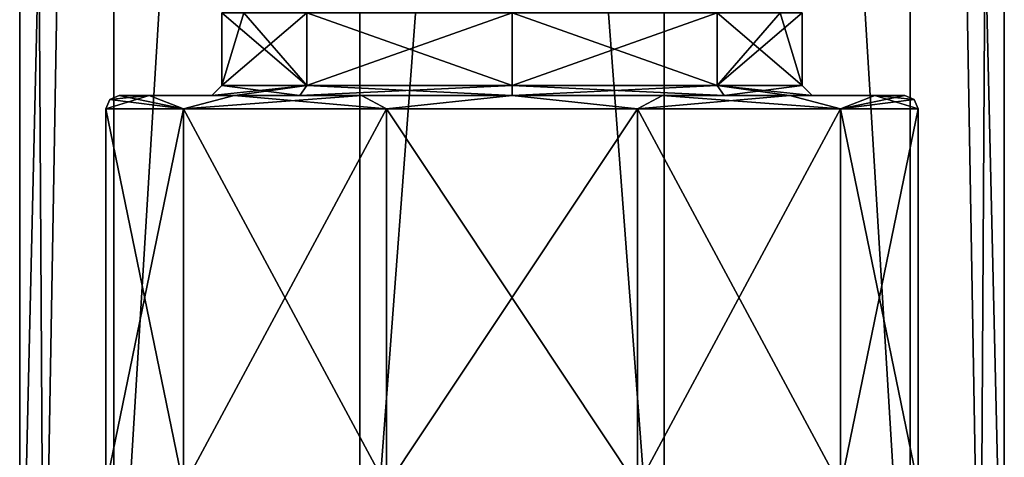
# Model space of a CAD drawing. Header units: millimetres. Extents: x -25 to 71, y -3 to 471.
# Tile 113 of 199: x -15 to 15, y 104 to 117. Entities that reach past the tile are written whole.
import ezdxf

# ---------------------------------------------------------------- set-up
doc = ezdxf.new("R2010")
doc.units = ezdxf.units.MM
doc.header["$LTSCALE"] = 65.185185
for name, color, linetype in [('725', 7, 'CONTINUOUS'), ('726', 7, 'CONTINUOUS'), ('728', 7, 'CONTINUOUS'), ('733', 7, 'CONTINUOUS'), ('734', 7, 'CONTINUOUS'), ('754', 7, 'CONTINUOUS'), ('756', 7, 'CONTINUOUS'), ('759', 7, 'CONTINUOUS'), ('761', 7, 'CONTINUOUS'), ('764', 7, 'CONTINUOUS'), ('765', 7, 'CONTINUOUS')]:
    doc.layers.add(name, color=color, linetype=linetype)

msp = doc.modelspace()

# ---------------------------------------------------------------- linework, layer by layer
at = {"layer": '725', "linetype": 'CONTINUOUS'}
for points in [[(-9.91, 103.2, 7.2), (-12.25, 103.2), (-9.91, 114.6, 7.2), (-9.91, 103.2, 7.2)], [(-9.91, 114.6, 7.2), (-12.25, 103.2), (-12.25, 114.6), (-9.91, 114.6, 7.2)], [(-3.785, 103.2, 11.65), (-9.91, 103.2, 7.2), (-3.785, 114.6, 11.65), (-3.785, 103.2, 11.65)], [(-3.785, 114.6, 11.65), (-9.91, 103.2, 7.2), (-9.91, 114.6, 7.2), (-3.785, 114.6, 11.65)], [(3.785, 103.2, 11.65), (-3.785, 103.2, 11.65), (3.785, 114.6, 11.65), (3.785, 103.2, 11.65)], [(3.785, 114.6, 11.65), (-3.785, 103.2, 11.65), (-3.785, 114.6, 11.65), (3.785, 114.6, 11.65)], [(9.91, 103.2, 7.2), (3.785, 103.2, 11.65), (9.91, 114.6, 7.2), (9.91, 103.2, 7.2)], [(9.91, 114.6, 7.2), (3.785, 103.2, 11.65), (3.785, 114.6, 11.65), (9.91, 114.6, 7.2)], [(12.25, 103.2), (9.91, 103.2, 7.2), (12.25, 114.6), (12.25, 103.2)], [(12.25, 114.6), (9.91, 103.2, 7.2), (9.91, 114.6, 7.2), (12.25, 114.6)]]:
    msp.add_3dface(points, dxfattribs=at)
at = {"layer": '726', "linetype": 'CONTINUOUS'}
for points in [[(-10.949, 115, 4.533), (-11.85, 115), (-8.361, 115, 3.464), (-10.949, 115, 4.533)], [(-11.85, 115), (-10.949, 115, -4.533), (-9.05, 115), (-11.85, 115)], [(-8.361, 115, 3.464), (-11.85, 115), (-9.05, 115), (-8.361, 115, 3.464)], [(-8.38, 115, 8.378), (-10.949, 115, 4.533), (-6.398, 115, 6.4), (-8.38, 115, 8.378)], [(-6.398, 115, 6.4), (-10.949, 115, 4.533), (-8.361, 115, 3.464), (-6.398, 115, 6.4)], [(-10.949, 115, -4.533), (-8.38, 115, -8.378), (-6.399, 115, -6.4), (-10.949, 115, -4.533)], [(-9.05, 115), (-10.949, 115, -4.533), (-6.399, 115, -6.4), (-9.05, 115)], [(-4.535, 115, 10.948), (-8.38, 115, 8.378), (4.535, 115, 10.948), (-4.535, 115, 10.948)], [(4.535, 115, 10.948), (-8.38, 115, 8.378), (0, 115, 9.05), (4.535, 115, 10.948)], [(0, 115, 9.05), (-8.38, 115, 8.378), (-6.398, 115, 6.4), (0, 115, 9.05)], [(-8.38, 115, -8.378), (-4.535, 115, -10.948), (0, 115, -9.05), (-8.38, 115, -8.378)], [(-6.399, 115, -6.4), (-8.38, 115, -8.378), (0, 115, -9.05), (-6.399, 115, -6.4)], [(0, 115, 11.85), (-4.535, 115, 10.948), (4.535, 115, 10.948), (0, 115, 11.85)], [(4.535, 115, -10.948), (8.38, 115, -8.378), (-4.535, 115, -10.948), (4.535, 115, -10.948)], [(-4.535, 115, -10.948), (8.38, 115, -8.378), (0, 115, -9.05), (-4.535, 115, -10.948)], [(0, 115, -11.85), (4.535, 115, -10.948), (-4.535, 115, -10.948), (0, 115, -11.85)], [(8.38, 115, 8.378), (4.535, 115, 10.948), (0, 115, 9.05), (8.38, 115, 8.378)], [(6.399, 115, 6.4), (8.38, 115, 8.378), (0, 115, 9.05), (6.399, 115, 6.4)], [(0, 115, -9.05), (8.38, 115, -8.378), (6.398, 115, -6.4), (0, 115, -9.05)], [(8.38, 115, -8.378), (10.949, 115, -4.533), (6.398, 115, -6.4), (8.38, 115, -8.378)], [(6.398, 115, -6.4), (10.949, 115, -4.533), (8.361, 115, -3.464), (6.398, 115, -6.4)], [(10.949, 115, 4.533), (8.38, 115, 8.378), (6.399, 115, 6.4), (10.949, 115, 4.533)], [(9.05, 115), (10.949, 115, 4.533), (6.399, 115, 6.4), (9.05, 115)], [(10.949, 115, -4.533), (11.85, 115), (8.361, 115, -3.464), (10.949, 115, -4.533)], [(11.85, 115), (9.05, 115), (8.361, 115, -3.464), (11.85, 115)], [(11.85, 115), (10.949, 115, 4.533), (9.05, 115), (11.85, 115)]]:
    msp.add_3dface(points, dxfattribs=at)
at = {"layer": '728', "linetype": 'CONTINUOUS'}
for points in [[(-12.25, 114.6), (-12.25, 103.2), (-9.91, 103.2, -7.2), (-12.25, 114.6)], [(-9.91, 114.6, -7.2), (-12.25, 114.6), (-9.91, 103.2, -7.2), (-9.91, 114.6, -7.2)], [(-3.785, 114.6, -11.65), (-9.91, 114.6, -7.2), (-3.785, 103.2, -11.65), (-3.785, 114.6, -11.65)], [(-3.785, 103.2, -11.65), (-9.91, 114.6, -7.2), (-9.91, 103.2, -7.2), (-3.785, 103.2, -11.65)], [(3.785, 114.6, -11.65), (-3.785, 114.6, -11.65), (3.785, 103.2, -11.65), (3.785, 114.6, -11.65)], [(3.785, 103.2, -11.65), (-3.785, 114.6, -11.65), (-3.785, 103.2, -11.65), (3.785, 103.2, -11.65)], [(9.91, 114.6, -7.2), (3.785, 114.6, -11.65), (9.91, 103.2, -7.2), (9.91, 114.6, -7.2)], [(9.91, 103.2, -7.2), (3.785, 114.6, -11.65), (3.785, 103.2, -11.65), (9.91, 103.2, -7.2)], [(12.25, 103.2), (12.25, 114.6), (9.91, 114.6, -7.2), (12.25, 103.2)], [(12.25, 103.2), (9.91, 114.6, -7.2), (9.91, 103.2, -7.2), (12.25, 103.2)]]:
    msp.add_3dface(points, dxfattribs=at)
at = {"layer": '733', "linetype": 'CONTINUOUS'}
for points in [[(-9.91, 114.6, 7.2), (-12.25, 114.6), (-10.949, 115, 4.533), (-9.91, 114.6, 7.2)], [(-10.949, 115, 4.533), (-12.25, 114.6), (-12.133, 114.883), (-10.949, 115, 4.533)], [(-11.85, 115), (-10.949, 115, 4.533), (-12.133, 114.883), (-11.85, 115)], [(-9.91, 114.6, 7.2), (-10.949, 115, 4.533), (-8.38, 115, 8.378), (-9.91, 114.6, 7.2)], [(-3.785, 114.6, 11.65), (-9.91, 114.6, 7.2), (-4.535, 115, 10.948), (-3.785, 114.6, 11.65)], [(-9.91, 114.6, 7.2), (-8.38, 115, 8.378), (-4.535, 115, 10.948), (-9.91, 114.6, 7.2)], [(-3.785, 114.6, 11.65), (-4.535, 115, 10.948), (0, 115, 11.85), (-3.785, 114.6, 11.65)], [(3.785, 114.6, 11.65), (-3.785, 114.6, 11.65), (0, 115, 11.85), (3.785, 114.6, 11.65)], [(3.785, 114.6, 11.65), (0, 115, 11.85), (4.535, 115, 10.948), (3.785, 114.6, 11.65)], [(9.91, 114.6, 7.2), (3.785, 114.6, 11.65), (8.38, 115, 8.378), (9.91, 114.6, 7.2)], [(3.785, 114.6, 11.65), (4.535, 115, 10.948), (8.38, 115, 8.378), (3.785, 114.6, 11.65)], [(9.91, 114.6, 7.2), (8.38, 115, 8.378), (10.949, 115, 4.533), (9.91, 114.6, 7.2)], [(9.91, 114.6, 7.2), (10.949, 115, 4.533), (11.85, 115), (9.91, 114.6, 7.2)], [(9.91, 114.6, 7.2), (11.85, 115), (12.133, 114.883), (9.91, 114.6, 7.2)], [(12.25, 114.6), (9.91, 114.6, 7.2), (12.133, 114.883), (12.25, 114.6)]]:
    msp.add_3dface(points, dxfattribs=at)
at = {"layer": '734', "linetype": 'CONTINUOUS'}
for points in [[(-9.91, 114.6, -7.2), (-11.85, 115), (-12.133, 114.883), (-9.91, 114.6, -7.2)], [(-10.949, 115, -4.533), (-11.85, 115), (-9.91, 114.6, -7.2), (-10.949, 115, -4.533)], [(-8.38, 115, -8.378), (-10.949, 115, -4.533), (-9.91, 114.6, -7.2), (-8.38, 115, -8.378)], [(-8.38, 115, -8.378), (-9.91, 114.6, -7.2), (-3.785, 114.6, -11.65), (-8.38, 115, -8.378)], [(-4.535, 115, -10.948), (-8.38, 115, -8.378), (-3.785, 114.6, -11.65), (-4.535, 115, -10.948)], [(0, 115, -11.85), (-4.535, 115, -10.948), (-3.785, 114.6, -11.65), (0, 115, -11.85)], [(0, 115, -11.85), (-3.785, 114.6, -11.65), (3.785, 114.6, -11.65), (0, 115, -11.85)], [(4.535, 115, -10.948), (0, 115, -11.85), (3.785, 114.6, -11.65), (4.535, 115, -10.948)], [(4.535, 115, -10.948), (3.785, 114.6, -11.65), (9.91, 114.6, -7.2), (4.535, 115, -10.948)], [(8.38, 115, -8.378), (4.535, 115, -10.948), (9.91, 114.6, -7.2), (8.38, 115, -8.378)], [(10.949, 115, -4.533), (8.38, 115, -8.378), (9.91, 114.6, -7.2), (10.949, 115, -4.533)], [(12.25, 114.6), (10.949, 115, -4.533), (9.91, 114.6, -7.2), (12.25, 114.6)], [(10.949, 115, -4.533), (12.25, 114.6), (12.133, 114.883), (10.949, 115, -4.533)], [(11.85, 115), (10.949, 115, -4.533), (12.133, 114.883), (11.85, 115)], [(-12.25, 114.6), (-9.91, 114.6, -7.2), (-12.133, 114.883), (-12.25, 114.6)]]:
    msp.add_3dface(points, dxfattribs=at)
at = {"layer": '754', "linetype": 'CONTINUOUS'}
for points in [[(-12.014, 217, 8.729), (-14.85, 217), (-14.123, 95.2, 4.591), (-12.014, 217, 8.729)], [(-14.123, 95.2, 4.591), (-14.85, 217), (-14.85, 95.2), (-14.123, 95.2, 4.591)], [(-12.013, 95.2, 8.73), (-12.014, 217, 8.729), (-14.123, 95.2, 4.591), (-12.013, 95.2, 8.73)], [(-4.589, 217, 14.123), (-12.014, 217, 8.729), (-12.013, 95.2, 8.73), (-4.589, 217, 14.123)], [(-4.588, 95.2, 14.123), (-4.589, 217, 14.123), (-12.013, 95.2, 8.73), (-4.588, 95.2, 14.123)], [(4.589, 217, 14.123), (-4.589, 217, 14.123), (4.588, 95.2, 14.123), (4.589, 217, 14.123)], [(4.588, 95.2, 14.123), (-4.589, 217, 14.123), (-4.588, 95.2, 14.123), (4.588, 95.2, 14.123)], [(12.013, 95.2, 8.73), (4.589, 217, 14.123), (4.588, 95.2, 14.123), (12.013, 95.2, 8.73)], [(12.014, 217, 8.729), (4.589, 217, 14.123), (12.013, 95.2, 8.73), (12.014, 217, 8.729)], [(14.123, 95.2, 4.591), (12.014, 217, 8.729), (12.013, 95.2, 8.73), (14.123, 95.2, 4.591)], [(14.85, 217), (12.014, 217, 8.729), (14.85, 95.2), (14.85, 217)], [(14.85, 95.2), (12.014, 217, 8.729), (14.123, 95.2, 4.591), (14.85, 95.2)]]:
    msp.add_3dface(points, dxfattribs=at)
at = {"layer": '756', "linetype": 'CONTINUOUS'}
for points in [[(-14.85, 217), (-12.014, 217, -8.729), (-14.85, 95.2), (-14.85, 217)], [(-14.85, 95.2), (-12.014, 217, -8.729), (-14.123, 95.2, -4.591), (-14.85, 95.2)], [(-14.123, 95.2, -4.591), (-12.014, 217, -8.729), (-12.013, 95.2, -8.73), (-14.123, 95.2, -4.591)], [(-12.014, 217, -8.729), (-4.589, 217, -14.123), (-12.013, 95.2, -8.73), (-12.014, 217, -8.729)], [(-12.013, 95.2, -8.73), (-4.589, 217, -14.123), (-4.588, 95.2, -14.123), (-12.013, 95.2, -8.73)], [(-4.589, 217, -14.123), (4.589, 217, -14.123), (-4.588, 95.2, -14.123), (-4.589, 217, -14.123)], [(-4.588, 95.2, -14.123), (4.589, 217, -14.123), (4.588, 95.2, -14.123), (-4.588, 95.2, -14.123)], [(4.588, 95.2, -14.123), (4.589, 217, -14.123), (12.013, 95.2, -8.73), (4.588, 95.2, -14.123)], [(4.589, 217, -14.123), (12.014, 217, -8.729), (12.013, 95.2, -8.73), (4.589, 217, -14.123)], [(12.013, 95.2, -8.73), (12.014, 217, -8.729), (14.123, 95.2, -4.591), (12.013, 95.2, -8.73)], [(12.014, 217, -8.729), (14.85, 217), (14.123, 95.2, -4.591), (12.014, 217, -8.729)], [(14.85, 217), (14.85, 95.2), (14.123, 95.2, -4.591), (14.85, 217)]]:
    msp.add_3dface(points, dxfattribs=at)
at = {"layer": '759', "linetype": 'CONTINUOUS'}
for points in [[(-8.084, 117.5, 3.348), (-6.187, 117.5, 6.187), (-8.75, 115.3), (-8.084, 117.5, 3.348)], [(-8.75, 115.3), (-6.187, 117.5, 6.187), (-6.187, 115.3, 6.187), (-8.75, 115.3)], [(-8.75, 117.5), (-8.084, 117.5, 3.348), (-8.75, 115.3), (-8.75, 117.5)], [(-6.187, 117.5, 6.187), (0, 117.5, 8.75), (-6.187, 115.3, 6.187), (-6.187, 117.5, 6.187)], [(-6.187, 115.3, 6.187), (0, 117.5, 8.75), (0, 115.3, 8.75), (-6.187, 115.3, 6.187)], [(0, 117.5, 8.75), (6.187, 117.5, 6.187), (0, 115.3, 8.75), (0, 117.5, 8.75)], [(0, 115.3, 8.75), (6.187, 117.5, 6.187), (6.187, 115.3, 6.187), (0, 115.3, 8.75)], [(8.75, 117.5), (8.75, 115.3), (6.187, 115.3, 6.187), (8.75, 117.5)], [(8.084, 117.5, 3.348), (8.75, 117.5), (6.187, 115.3, 6.187), (8.084, 117.5, 3.348)], [(6.187, 117.5, 6.187), (8.084, 117.5, 3.348), (6.187, 115.3, 6.187), (6.187, 117.5, 6.187)]]:
    msp.add_3dface(points, dxfattribs=at)
at = {"layer": '761', "linetype": 'CONTINUOUS'}
for points in [[(-8.75, 117.5), (-8.75, 115.3), (-6.187, 115.3, -6.187), (-8.75, 117.5)], [(-8.084, 117.5, -3.348), (-8.75, 117.5), (-6.187, 115.3, -6.187), (-8.084, 117.5, -3.348)], [(-6.187, 117.5, -6.187), (-8.084, 117.5, -3.348), (-6.187, 115.3, -6.187), (-6.187, 117.5, -6.187)], [(0, 117.5, -8.75), (-6.187, 117.5, -6.187), (0, 115.3, -8.75), (0, 117.5, -8.75)], [(0, 115.3, -8.75), (-6.187, 117.5, -6.187), (-6.187, 115.3, -6.187), (0, 115.3, -8.75)], [(6.187, 117.5, -6.187), (0, 117.5, -8.75), (6.187, 115.3, -6.187), (6.187, 117.5, -6.187)], [(6.187, 115.3, -6.187), (0, 117.5, -8.75), (0, 115.3, -8.75), (6.187, 115.3, -6.187)], [(8.75, 115.3), (8.084, 117.5, -3.348), (6.187, 117.5, -6.187), (8.75, 115.3)], [(8.75, 115.3), (6.187, 117.5, -6.187), (6.187, 115.3, -6.187), (8.75, 115.3)], [(8.75, 115.3), (8.75, 117.5), (8.084, 117.5, -3.348), (8.75, 115.3)]]:
    msp.add_3dface(points, dxfattribs=at)
at = {"layer": '764', "linetype": 'CONTINUOUS'}
for points in [[(-9.05, 115), (-6.399, 115, -6.4), (-8.75, 115.3), (-9.05, 115)], [(-8.75, 115.3), (-6.399, 115, -6.4), (-6.187, 115.3, -6.187), (-8.75, 115.3)], [(-6.399, 115, -6.4), (0, 115, -9.05), (-6.187, 115.3, -6.187), (-6.399, 115, -6.4)], [(0, 115, -9.05), (0, 115.3, -8.75), (-6.187, 115.3, -6.187), (0, 115, -9.05)], [(0, 115, -9.05), (6.398, 115, -6.4), (0, 115.3, -8.75), (0, 115, -9.05)], [(6.398, 115, -6.4), (6.187, 115.3, -6.187), (0, 115.3, -8.75), (6.398, 115, -6.4)], [(8.361, 115, -3.464), (9.05, 115), (6.187, 115.3, -6.187), (8.361, 115, -3.464)], [(9.05, 115), (8.75, 115.3), (6.187, 115.3, -6.187), (9.05, 115)], [(6.398, 115, -6.4), (8.361, 115, -3.464), (6.187, 115.3, -6.187), (6.398, 115, -6.4)]]:
    msp.add_3dface(points, dxfattribs=at)
at = {"layer": '765', "linetype": 'CONTINUOUS'}
for points in [[(-8.361, 115, 3.464), (-9.05, 115), (-6.187, 115.3, 6.187), (-8.361, 115, 3.464)], [(-9.05, 115), (-8.75, 115.3), (-6.187, 115.3, 6.187), (-9.05, 115)], [(-6.398, 115, 6.4), (-8.361, 115, 3.464), (-6.187, 115.3, 6.187), (-6.398, 115, 6.4)], [(0, 115, 9.05), (-6.398, 115, 6.4), (0, 115.3, 8.75), (0, 115, 9.05)], [(-6.398, 115, 6.4), (-6.187, 115.3, 6.187), (0, 115.3, 8.75), (-6.398, 115, 6.4)], [(6.399, 115, 6.4), (0, 115, 9.05), (6.187, 115.3, 6.187), (6.399, 115, 6.4)], [(0, 115, 9.05), (0, 115.3, 8.75), (6.187, 115.3, 6.187), (0, 115, 9.05)], [(8.75, 115.3), (6.399, 115, 6.4), (6.187, 115.3, 6.187), (8.75, 115.3)], [(9.05, 115), (6.399, 115, 6.4), (8.75, 115.3), (9.05, 115)]]:
    msp.add_3dface(points, dxfattribs=at)

doc.saveas('drawing.dxf')
